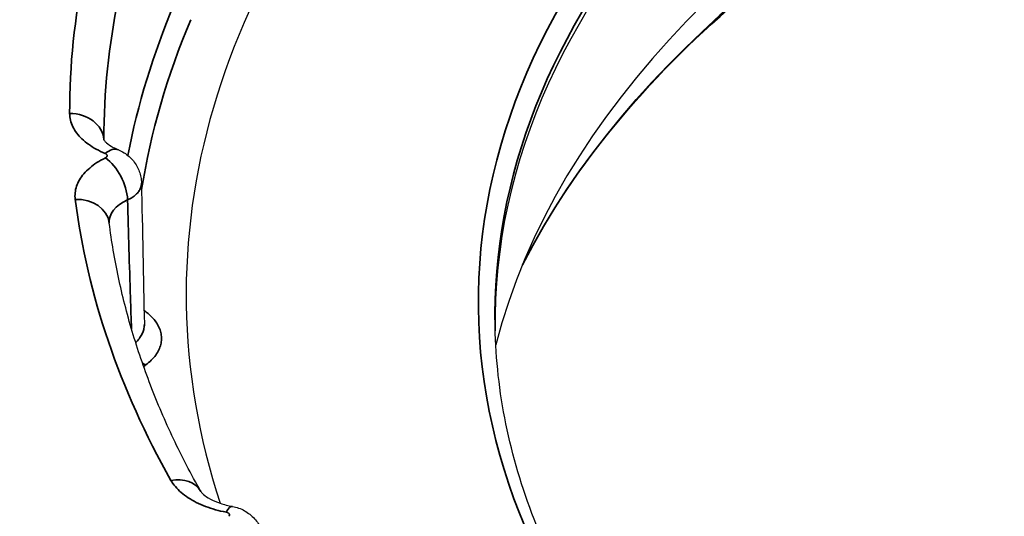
# Model space of a CAD drawing. Header units: millimetres. Extents: x -21336 to 21336, y -500 to 5820.
# Tile 8 of 26: x 3161.14 to 3175.48, y 1922.36 to 1929.59. Entities that reach past the tile are written whole.
import ezdxf

# ---------------------------------------------------------------- set-up
doc = ezdxf.new("R2010")
doc.units = ezdxf.units.MM
doc.header["$LTSCALE"] = 20
doc.layers.add('_Sichtbarkanten', color=7, linetype='Continuous', lineweight=25)
doc.layers.add('Sichtbar schmal (ISO)', color=7, linetype='Continuous', lineweight=35)

msp = doc.modelspace()

# ---------------------------------------------------------------- linework, layer by layer
at = {"layer": '_Sichtbarkanten'}
msp.add_line((3162.954, 1925.155), (3162.954, 1925.155), dxfattribs=at)
msp.add_ellipse((3191.813, 1928.242), major_axis=(37.75, 0), ratio=0.57735, dxfattribs=at)
for centre, major_axis, ratio, start_param, end_param in [((3191.813, 1925.18), (-23.75, 0), 0.57735, 3.132886, 6.291892), ((3191.813, 1922.809), (-24.004, 0), 0.57735, 3.289846, 6.134932), ((3191.813, 1925.588), (-28.25, 0), 0.57735, 5.760197, 6.47063), ((3191.813, 1928.038), (-37.491, 0), 0.57735, 6.237108, 7.101573), ((3162.383, 1927.232), (0.193, 0.461), 0.479165, 6.283156, 6.283194), ((3191.816, 1925.588), (-28.253, 0), 0.57735, 0.19494, 0.194941), ((3164.145, 1922.011), (0.092, 0.492), 0.25141, 0.000001, 0.00002)]:
    msp.add_ellipse(centre, major_axis=major_axis, ratio=ratio, start_param=start_param, end_param=end_param, dxfattribs=at)
for points, knots in [([(3154.362, 1929.048), (3154.547, 1931.355), (3155.368, 1933.641), (3158.2, 1937.959), (3160.223, 1939.99), (3165.271, 1943.584), (3168.301, 1945.146), (3175.055, 1947.637), (3178.777, 1948.565), (3186.535, 1949.697), (3190.569, 1949.9), (3198.544, 1949.561), (3202.484, 1949.019), (3209.873, 1947.244), (3213.32, 1946.011), (3219.376, 1942.974), (3221.983, 1941.17), (3226.084, 1937.169), (3227.58, 1934.973), (3228.889, 1931.492), (3229.166, 1930.273), (3229.263, 1929.048)], [2.439534, 2.439534, 2.439534, 2.439534, 2.755431, 2.755431, 3.07473, 3.07473, 3.395781, 3.395781, 3.716839, 3.716839, 4.037714, 4.037714, 4.358544, 4.358544, 4.679492, 4.679492, 5.000621, 5.000621, 5.32124, 5.32124, 5.488972, 5.488972, 5.488972, 5.488972]), ([(3168.462, 1926.019), (3169.132, 1927.331), (3170.145, 1928.592), (3172.879, 1930.984), (3174.646, 1932.097), (3178.703, 1933.948), (3180.991, 1934.687), (3185.859, 1935.715), (3188.438, 1936.003), (3193.626, 1936.099), (3196.234, 1935.906), (3201.211, 1935.059), (3203.579, 1934.405), (3207.834, 1932.705), (3209.72, 1931.659), (3212.823, 1929.288), (3214.038, 1927.964), (3214.968, 1926.388), (3215.07, 1926.204), (3215.164, 1926.019)], [2.680296, 2.680296, 2.680296, 2.680296, 2.976683, 2.976683, 3.29538, 3.29538, 3.613674, 3.613674, 3.932267, 3.932267, 4.251009, 4.251009, 4.56965, 4.56965, 4.887997, 4.887997, 5.206444, 5.206444, 5.248211, 5.248211, 5.248211, 5.248211]), ([(3162.362, 1927.84), (3162.362, 1927.84), (3162.364, 1927.836), (3162.378, 1927.818), (3162.389, 1927.806), (3162.427, 1927.774), (3162.46, 1927.751), (3162.524, 1927.717), (3162.549, 1927.705), (3162.576, 1927.694)], [0.0419222, 0.0419222, 0.0419222, 0.0419222, 0.0754473, 0.0754473, 0.1056577, 0.1056577, 0.1479339, 0.1479339, 0.1705112, 0.1705112, 0.1705112, 0.1705112]), ([(3162.576, 1927.694), (3162.632, 1927.67), (3162.686, 1927.637), (3162.776, 1927.556), (3162.815, 1927.509), (3162.872, 1927.406), (3162.892, 1927.351), (3162.908, 1927.267), (3162.911, 1927.239), (3162.912, 1927.21)], [0, 0, 0, 0, 0.036949, 0.036949, 0.0729382, 0.0729382, 0.1073676, 0.1073676, 0.1244377, 0.1244377, 0.1244377, 0.1244377]), ([(3163.777, 1922.719), (3163.633, 1922.974), (3163.5, 1923.23), (3163.256, 1923.746), (3163.145, 1924.005), (3162.945, 1924.525), (3162.856, 1924.786), (3162.7, 1925.31), (3162.633, 1925.573), (3162.521, 1926.099), (3162.477, 1926.363), (3162.443, 1926.627)], [2.0782563, 2.0782563, 2.0782563, 2.0782563, 2.1265995, 2.1265995, 2.1749431, 2.1749431, 2.2232866, 2.2232866, 2.2716302, 2.2716302, 2.3199737, 2.3199737, 2.3199737, 2.3199737]), ([(3171.309, 1918.419), (3170.906, 1918.813), (3170.539, 1919.219), (3169.864, 1920.064), (3169.56, 1920.505), (3169.034, 1921.4), (3168.812, 1921.855), (3168.453, 1922.774), (3168.315, 1923.239), (3168.125, 1924.172), (3168.073, 1924.641), (3168.063, 1925.11)], [1.8609733, 1.8609733, 1.8609733, 1.8609733, 1.9617504, 1.9617504, 2.0665914, 2.0665914, 2.1714323, 2.1714323, 2.2762732, 2.2762732, 2.3811141, 2.3811141, 2.3811141, 2.3811141]), ([(3163.777, 1922.719), (3163.779, 1922.715), (3163.791, 1922.698), (3163.84, 1922.655), (3163.873, 1922.632), (3163.956, 1922.587), (3164.006, 1922.566), (3164.114, 1922.53), (3164.174, 1922.514), (3164.237, 1922.503)], [0, 0, 0, 0, 0.0515086, 0.0515086, 0.094831, 0.094831, 0.136183, 0.136183, 0.1765099, 0.1765099, 0.1765099, 0.1765099]), ([(3164.237, 1922.503), (3164.298, 1922.491), (3164.359, 1922.47), (3164.468, 1922.409), (3164.518, 1922.37), (3164.598, 1922.279), (3164.631, 1922.228), (3164.675, 1922.122), (3164.688, 1922.065), (3164.693, 1922.001), (3164.693, 1921.993), (3164.693, 1921.985)], [0, 0, 0, 0, 0.0377249, 0.0377249, 0.0750269, 0.0750269, 0.1104422, 0.1104422, 0.1445266, 0.1445266, 0.1491643, 0.1491643, 0.1491643, 0.1491643])]:
    msp.add_open_spline(points, degree=3, knots=knots, dxfattribs=at)
msp.add_open_spline([(3162.912, 1927.21), (3162.926, 1926.525), (3162.939, 1925.841), (3162.954, 1925.155)], degree=3, dxfattribs=at)
at = {"layer": 'Sichtbar schmal (ISO)'}
msp.add_line((3163.187, 1924.837), (3163.187, 1924.837), dxfattribs=at)
msp.add_ellipse((3191.813, 1928.242), major_axis=(37.241, 0), ratio=0.57735, dxfattribs=at)
for centre, major_axis, ratio, start_param, end_param in [((3191.813, 1922.048), (24.343, 0), 0.57735, 0.286531, 2.855062), ((3191.813, 1928.242), (-29.947, 0), 0.57735, 6.042509, 6.284227), ((3191.813, 1927.862), (-29.448, 0), 0.57735, 6.042509, 6.284227), ((3191.813, 1925.479), (-23.994, 0), 0.57735, 5.818009, 6.822707), ((3191.813, 1925.279), (-23.752, 0), 0.57735, 5.82191, 6.295528), ((3191.813, 1925.778), (-29.27, 0), 0.57735, 6.042167, 6.174588), ((3191.813, 1925.588), (-29.02, 0), 0.57735, 6.042167, 6.191918), ((3191.813, 1928.051), (-37.49, 0), 0.57735, 6.237108, 7.184503), ((3161.866, 1927.815), (0.5, 0.001), 0.816496, 0.06834, 1.569323), ((3162.085, 1930.658), (-0.982, 11.334), 0.003234, 4.460318, 4.461216), ((3163.119, 1927.816), (0.754, -0.042), 0.571769, 3.174726, 3.195197), ((3162.085, 1930.658), (-0.982, 11.334), 0.003234, 4.442637, 4.442639), ((3162.383, 1927.232), (0.193, 0.461), 0.479165, 0.000006, 0.717868), ((3162.387, 1927.168), (0.219, -0.449), 0.527098, 0.866426, 2.394657), ((3161.947, 1926.564), (0.496, 0.063), 0.814293, 0, 1.467339), ((3191.813, 1928.242), (-29.947, 0), 0.57735, 0.073483, 0.315201), ((3163.196, 1926.617), (0.754, -0.042), 0.571272, 2.305285, 3.219192), ((3191.813, 1924.282), (-28.875, 0), 0.57735, 6.220826, 6.220829), ((3162.974, 1924.766), (0.149, -0.201), 0.645167, 5.180959, 5.426535), ((3191.813, 1924.282), (-28.875, 0), 0.57735, 6.265384, 6.265391), ((3163.341, 1922.473), (0.435, 0.246), 0.776271, 0.000017, 1.157617), ((3164.145, 1922.011), (0.092, 0.492), 0.25141, 0.000004, 0.639145)]:
    msp.add_ellipse(centre, major_axis=major_axis, ratio=ratio, start_param=start_param, end_param=end_param, dxfattribs=at)
for points in [[(3162.383, 1927.641), (3162.337, 1927.66), (3162.251, 1927.701), (3162.139, 1927.772), (3162.042, 1927.851), (3161.966, 1927.937), (3161.91, 1928.028), (3161.874, 1928.125), (3161.866, 1928.19), (3161.866, 1928.224)], [(3161.947, 1926.972), (3161.943, 1927.005), (3161.942, 1927.069), (3161.963, 1927.163), (3162.006, 1927.257), (3162.07, 1927.346), (3162.154, 1927.429), (3162.26, 1927.508), (3162.342, 1927.554), (3162.387, 1927.576)], [(3162.974, 1924.562), (3162.963, 1924.553), (3162.953, 1924.545), (3162.944, 1924.537)], [(3164.145, 1922.419), (3164.091, 1922.429), (3163.987, 1922.453), (3163.843, 1922.5), (3163.708, 1922.559), (3163.59, 1922.627), (3163.488, 1922.703), (3163.402, 1922.789), (3163.359, 1922.85), (3163.341, 1922.882)]]:
    msp.add_open_spline(points, degree=3, dxfattribs=at)
for points, knots in [([(3162.387, 1927.576), (3162.39, 1927.577), (3162.392, 1927.579), (3162.395, 1927.581), (3162.397, 1927.583), (3162.399, 1927.584), (3162.402, 1927.586), (3162.404, 1927.588), (3162.405, 1927.59), (3162.407, 1927.592), (3162.408, 1927.595), (3162.409, 1927.597), (3162.41, 1927.599), (3162.411, 1927.601), (3162.411, 1927.603), (3162.412, 1927.606), (3162.412, 1927.608), (3162.412, 1927.61), (3162.411, 1927.612), (3162.411, 1927.615), (3162.41, 1927.617), (3162.409, 1927.619), (3162.408, 1927.621), (3162.406, 1927.623), (3162.405, 1927.625), (3162.403, 1927.627), (3162.401, 1927.629), (3162.399, 1927.631), (3162.397, 1927.633), (3162.394, 1927.635), (3162.391, 1927.636), (3162.389, 1927.638), (3162.386, 1927.639), (3162.383, 1927.641)], [0.0016843, 0.0016843, 0.0016843, 0.0016843, 0.0909091, 0.0909091, 0.0909091, 0.1818182, 0.1818182, 0.1818182, 0.2727273, 0.2727273, 0.2727273, 0.3636364, 0.3636364, 0.3636364, 0.4545455, 0.4545455, 0.4545455, 0.5454545, 0.5454545, 0.5454545, 0.6363636, 0.6363636, 0.6363636, 0.7272727, 0.7272727, 0.7272727, 0.8181818, 0.8181818, 0.8181818, 0.9090909, 0.9090909, 0.9090909, 1, 1, 1, 1]), ([(3162.709, 1926.965), (3162.733, 1926.975), (3162.778, 1926.999), (3162.832, 1927.04), (3162.874, 1927.087), (3162.901, 1927.137), (3162.911, 1927.179), (3162.912, 1927.204), (3162.912, 1927.21)], [0.0003797, 0.0003797, 0.0003797, 0.0003797, 0.0909091, 0.1818182, 0.2727273, 0.3636364, 0.4545455, 0.487447, 0.487447, 0.487447, 0.487447]), ([(3162.768, 1925.081), (3162.762, 1925.235), (3162.749, 1925.622), (3162.729, 1926.248), (3162.716, 1926.725), (3162.709, 1926.965)], [0.1133127, 0.1133127, 0.1133127, 0.1133127, 0.3333333, 0.6666667, 0.9999913, 0.9999913, 0.9999913, 0.9999913]), ([(3162.95, 1925.353), (3162.971, 1925.339), (3162.99, 1925.324), (3163.009, 1925.309), (3163.035, 1925.287), (3163.058, 1925.264), (3163.079, 1925.241), (3163.101, 1925.218), (3163.119, 1925.194), (3163.135, 1925.169), (3163.151, 1925.144), (3163.164, 1925.119), (3163.175, 1925.093), (3163.185, 1925.068), (3163.193, 1925.042), (3163.198, 1925.016), (3163.203, 1924.99), (3163.205, 1924.963), (3163.204, 1924.937), (3163.203, 1924.911), (3163.199, 1924.884), (3163.193, 1924.858), (3163.186, 1924.832), (3163.177, 1924.807), (3163.165, 1924.781), (3163.153, 1924.756), (3163.138, 1924.73), (3163.119, 1924.705), (3163.101, 1924.68), (3163.08, 1924.655), (3163.055, 1924.631), (3163.031, 1924.607), (3163.004, 1924.584), (3162.974, 1924.562)], [0.0276907, 0.0276907, 0.0276907, 0.0276907, 0.0909091, 0.0909091, 0.0909091, 0.1818182, 0.1818182, 0.1818182, 0.2727273, 0.2727273, 0.2727273, 0.3636364, 0.3636364, 0.3636364, 0.4545455, 0.4545455, 0.4545455, 0.5454545, 0.5454545, 0.5454545, 0.6363636, 0.6363636, 0.6363636, 0.7272727, 0.7272727, 0.7272727, 0.8181818, 0.8181818, 0.8181818, 0.9090909, 0.9090909, 0.9090909, 1, 1, 1, 1]), ([(3162.954, 1925.155), (3162.954, 1925.15), (3162.954, 1925.145), (3162.954, 1925.14), (3162.953, 1925.12), (3162.95, 1925.099), (3162.945, 1925.079), (3162.94, 1925.059), (3162.933, 1925.039), (3162.924, 1925.019), (3162.915, 1924.999), (3162.903, 1924.979), (3162.889, 1924.959), (3162.875, 1924.939), (3162.858, 1924.919), (3162.839, 1924.9), (3162.835, 1924.896), (3162.831, 1924.892), (3162.827, 1924.888)], [0.5231013, 0.5231013, 0.5231013, 0.5231013, 0.5454545, 0.5454545, 0.5454545, 0.6363636, 0.6363636, 0.6363636, 0.7272727, 0.7272727, 0.7272727, 0.8181818, 0.8181818, 0.8181818, 0.9090909, 0.9090909, 0.9090909, 0.9288176, 0.9288176, 0.9288176, 0.9288176]), ([(3164.183, 1922.359), (3164.185, 1922.361), (3164.187, 1922.363), (3164.188, 1922.365), (3164.19, 1922.367), (3164.191, 1922.369), (3164.192, 1922.371), (3164.193, 1922.373), (3164.193, 1922.376), (3164.193, 1922.378), (3164.194, 1922.38), (3164.194, 1922.382), (3164.193, 1922.385), (3164.193, 1922.387), (3164.192, 1922.389), (3164.191, 1922.391), (3164.19, 1922.393), (3164.189, 1922.395), (3164.187, 1922.397), (3164.185, 1922.4), (3164.184, 1922.401), (3164.181, 1922.403), (3164.179, 1922.405), (3164.177, 1922.407), (3164.174, 1922.409), (3164.171, 1922.41), (3164.169, 1922.412), (3164.165, 1922.413), (3164.162, 1922.414), (3164.159, 1922.416), (3164.156, 1922.417), (3164.152, 1922.418), (3164.148, 1922.419), (3164.145, 1922.419)], [0.0022255, 0.0022255, 0.0022255, 0.0022255, 0.0909091, 0.0909091, 0.0909091, 0.1818182, 0.1818182, 0.1818182, 0.2727273, 0.2727273, 0.2727273, 0.3636364, 0.3636364, 0.3636364, 0.4545455, 0.4545455, 0.4545455, 0.5454545, 0.5454545, 0.5454545, 0.6363636, 0.6363636, 0.6363636, 0.7272727, 0.7272727, 0.7272727, 0.8181818, 0.8181818, 0.8181818, 0.9090909, 0.9090909, 0.9090909, 1, 1, 1, 1])]:
    msp.add_open_spline(points, degree=3, knots=knots, dxfattribs=at)

doc.saveas('drawing.dxf')
